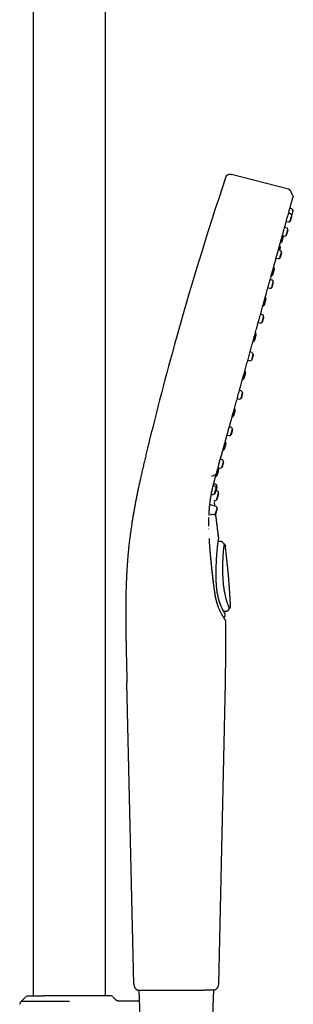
# Model space of a CAD drawing. Header units: millimetres. Extents: x 8 to 1762, y 12 to 2705.
# Tile 113 of 116: x 1222 to 1304, y 2106 to 2404. Entities that reach past the tile are written whole.
import ezdxf

# ---------------------------------------------------------------- set-up
doc = ezdxf.new("R2010")
doc.units = ezdxf.units.MM

msp = doc.modelspace()

# ---------------------------------------------------------------- linework, layer by layer
at = {"color": 7, "linetype": 'Continuous', "lineweight": 30}
for p, q in [((1225.55, 2523.98), (1225.55, 2108.86)), ((1247.45, 2108.98), (1247.45, 2523.98)), ((1302.66, 2352.37), (1285.48, 2356.81)), ((1304.02, 2350.39), (1303.36, 2351.8)), ((1303.31, 2344.93), (1302.71, 2345.14)), ((1303.71, 2346.39), (1303.11, 2346.6)), ((1303.64, 2344.4), (1304.04, 2345.85)), ((1303.71, 2344.24), (1304.13, 2345.79)), ((1304.14, 2345.78), (1304.04, 2345.85)), ((1302, 2342.62), (1302.63, 2342.5)), ((1303.19, 2342.78), (1303.64, 2344.4)), ((1303.19, 2342.78), (1303.31, 2342.79)), ((1303.73, 2344.33), (1303.64, 2344.4)), ((1302.12, 2340.66), (1301.52, 2340.88)), ((1302, 2338.51), (1302.45, 2340.13)), ((1302, 2338.51), (1302.12, 2338.52)), ((1302.12, 2338.52), (1302.55, 2340.06)), ((1302.55, 2340.06), (1302.45, 2340.13)), ((1300.59, 2336.45), (1301.1, 2338.27)), ((1300.59, 2336.45), (1300.72, 2336.46)), ((1300.72, 2336.46), (1301.2, 2338.19)), ((1300.82, 2338.35), (1301.45, 2338.23)), ((1301.2, 2338.19), (1301.1, 2338.27)), ((1300.23, 2333.85), (1299.63, 2334.06)), ((1299.9, 2333.97), (1300.15, 2334.86)), ((1300.11, 2331.7), (1300.56, 2333.32)), ((1300.26, 2334.79), (1300.15, 2334.86)), ((1300.66, 2333.25), (1300.56, 2333.32)), ((1298.93, 2331.54), (1299.56, 2331.41)), ((1300.11, 2331.7), (1300.23, 2331.71)), ((1297.84, 2326.53), (1298.34, 2328.35)), ((1298.45, 2328.27), (1298.34, 2328.35)), ((1297.76, 2324.92), (1297.16, 2325.13)), ((1297.64, 2322.76), (1298.08, 2324.38)), ((1297.75, 2322.77), (1298.18, 2324.32)), ((1297.84, 2326.53), (1297.97, 2326.54)), ((1298.18, 2324.31), (1298.08, 2324.38)), ((1296.46, 2322.61), (1297.08, 2322.48)), ((1297.64, 2322.76), (1297.75, 2322.77)), ((1295.33, 2317.49), (1295.84, 2319.31)), ((1295.46, 2317.5), (1295.94, 2319.23)), ((1295.94, 2319.23), (1295.84, 2319.31)), ((1295.33, 2317.49), (1295.46, 2317.5)), ((1293.54, 2312.12), (1294.17, 2311.99)), ((1294.85, 2314.42), (1294.24, 2314.64)), ((1294.73, 2312.27), (1295.18, 2313.89)), ((1294.73, 2312.27), (1294.85, 2312.28)), ((1295.27, 2313.82), (1295.18, 2313.89)), ((1292.35, 2306.73), (1292.85, 2308.55)), ((1292.35, 2306.73), (1292.48, 2306.74)), ((1292.96, 2308.47), (1292.85, 2308.55)), ((1291.69, 2303.04), (1291.09, 2303.25)), ((1290.39, 2300.73), (1291.01, 2300.6)), ((1291.57, 2300.88), (1292.02, 2302.5)), ((1291.57, 2300.88), (1291.69, 2300.89)), ((1292.11, 2302.43), (1292.02, 2302.5)), ((1289.15, 2295.2), (1289.66, 2297.02)), ((1289.76, 2296.94), (1289.66, 2297.02)), ((1289.15, 2295.2), (1289.28, 2295.21)), ((1288.48, 2291.46), (1287.87, 2291.68)), ((1287.17, 2289.16), (1287.8, 2289.03)), ((1288.36, 2289.31), (1288.81, 2290.93)), ((1288.36, 2289.31), (1288.48, 2289.32)), ((1288.48, 2289.32), (1288.9, 2290.86)), ((1288.9, 2290.86), (1288.81, 2290.93)), ((1286.03, 2283.93), (1286.53, 2285.75)), ((1286.63, 2285.67), (1286.53, 2285.75)), ((1286.03, 2283.93), (1286.15, 2283.94)), ((1285.42, 2280.44), (1284.82, 2280.65)), ((1285.3, 2278.29), (1285.75, 2279.91)), ((1285.42, 2278.3), (1285.85, 2279.84)), ((1285.85, 2279.84), (1285.75, 2279.91)), ((1284.12, 2278.13), (1284.74, 2278)), ((1285.3, 2278.29), (1285.42, 2278.3)), ((1283.25, 2273.91), (1283.75, 2275.73)), ((1283.25, 2273.91), (1283.38, 2273.92)), ((1283.38, 2273.92), (1283.86, 2275.66)), ((1283.86, 2275.66), (1283.75, 2275.73)), ((1282.71, 2270.65), (1282.1, 2270.86)), ((1281.07, 2266.05), (1281.57, 2267.87)), ((1281.19, 2266.06), (1281.68, 2267.79)), ((1281.41, 2268.34), (1282.03, 2268.21)), ((1281.68, 2267.79), (1281.57, 2267.87)), ((1282.59, 2268.5), (1283.03, 2270.12)), ((1282.59, 2268.5), (1282.7, 2268.51)), ((1282.7, 2268.51), (1283.13, 2270.05)), ((1283.13, 2270.05), (1283.03, 2270.12)), ((1279.51, 2265.8), (1280.69, 2266.26)), ((1281.07, 2266.05), (1281.2, 2266.06)), ((1280.5, 2262.71), (1279.94, 2262.91)), ((1280.75, 2263.25), (1280.09, 2263.5)), ((1280.38, 2260.56), (1280.83, 2262.18)), ((1280.67, 2260.8), (1281.15, 2262.54)), ((1280.93, 2262.11), (1280.83, 2262.18)), ((1281.23, 2261.26), (1280.84, 2261.41)), ((1280.91, 2262.12), (1281.05, 2262.61)), ((1281.15, 2262.54), (1281.05, 2262.61)), ((1279.39, 2260.36), (1279.83, 2260.27)), ((1279.67, 2260.03), (1279.66, 2260.13)), ((1280.28, 2258.44), (1280.44, 2258.41)), ((1280.38, 2260.56), (1280.5, 2260.57)), ((1280.56, 2260.8), (1280.67, 2260.8)), ((1281.03, 2258.8), (1281.53, 2260.62)), ((1281.03, 2258.8), (1281.16, 2258.81)), ((1281.16, 2258.81), (1281.64, 2260.55)), ((1281.64, 2260.55), (1281.53, 2260.62)), ((1278.86, 2256.62), (1278.86, 2256.64)), ((1278.96, 2257.8), (1278.96, 2257.71)), ((1280.79, 2256.62), (1279.27, 2257.15)), ((1280.33, 2257.91), (1280.33, 2257.92)), ((1280.45, 2256.74), (1280.34, 2257.88)), ((1280.67, 2254.47), (1281.12, 2256.09)), ((1281.21, 2256.02), (1281.12, 2256.09)), ((1279.24, 2254.36), (1280.11, 2254.18)), ((1280.67, 2254.47), (1280.79, 2254.48)), ((1278.66, 2249.74), (1278.66, 2249.83)), ((1278.78, 2246.79), (1278.77, 2247)), ((1281.62, 2247.03), (1281.61, 2247.08)), ((1281.61, 2247.08), (1281.61, 2247.08)), ((1282.17, 2246.04), (1281.46, 2246.05)), ((1282.16, 2246.03), (1281.46, 2246.03)), ((1282.16, 2246.01), (1282.17, 2246.02)), ((1282.74, 2245.8), (1283.31, 2245.21)), ((1282.74, 2245.79), (1282.74, 2245.8)), ((1283.64, 2244.52), (1283.64, 2244.5)), ((1284.55, 2225.36), (1284.91, 2225.81)), ((1284.91, 2225.81), (1284.9, 2225.82)), ((1283.05, 2225.06), (1283.92, 2225.07)), ((1283.07, 2223.16), (1283.12, 2223.16)), ((1283.57, 2223.69), (1283.56, 2224.08)), ((1283.57, 2223.69), (1283.57, 2223.68)), ((1283.57, 2223.69), (1283.57, 2223.68)), ((1283.92, 2225.07), (1283.92, 2225.08)), ((1284.55, 2225.36), (1284.53, 2225.4)), ((1284.53, 2225.39), (1284.54, 2225.38)), ((1283.6, 2222.29), (1283.61, 2222.27)), ((1255.95, 2112.42), (1253.87, 2203.36)), ((1283.51, 2203.36), (1281.5, 2112.43)), ((1257.22, 2110.62), (1257.23, 2110.62)), ((1257.46, 2110.62), (1257.8, 2102.73)), ((1279.83, 2103.02), (1280.16, 2110.7)), ((1280.47, 2110.72), (1280.48, 2110.73)), ((1223.41, 2108.68), (1221.91, 2107.18)), ((1228.89, 2108.97), (1228.86, 2108.97)), ((1228.94, 2108.98), (1228.89, 2108.97)), ((1236.5, 2107.18), (1236.51, 2107.22)), ((1250.62, 2107.66), (1249.59, 2108.68))]:
    msp.add_line(p, q, dxfattribs=at)
at = {"color": 7, "linetype": 'Continuous', "lineweight": 30, "flags": 128}
for points in [[(1284.55, 2225.38), (1284.72, 2225.6), (1284.9, 2225.83)], [(1257.15, 2110.64), (1257.2, 2110.62), (1257.21, 2110.62)]]:
    msp.add_lwpolyline(points, dxfattribs=at)
at = {"color": 7, "linetype": 'Continuous', "lineweight": 30}
for centre, radius, start, end in [((2230.84, 2038.19), 999, 161.46032, 164.5), ((1303.14, 2344.46), 0.5, 353.1427, 70.5), ((1303.54, 2345.91), 0.5, 353.1427, 70.5), ((1302.73, 2342.99), 0.5, 258.5, 335.8573), ((1301.55, 2338.72), 0.5, 258.5, 335.8573), ((1301.96, 2340.19), 0.5, 353.1427, 70.5), ((1300.09, 2336.55), 0.5, 281.1692, 338.5632), ((1291.25, 2340.02), 10, 338.5632, 339.0849), ((1291.25, 2340.02), 10, 349.9151, 350.0873), ((1299.67, 2335.03), 0.5, 350.4368, 47.7834), ((1290.3, 2336.61), 10, 349.9151, 350.4368), ((1300.07, 2333.38), 0.5, 353.1427, 70.5), ((1299.66, 2331.9), 0.5, 258.5, 335.8573), ((1297.87, 2328.52), 0.5, 350.4368, 48.5244), ((1288.5, 2330.1), 10, 349.9151, 350.4368), ((1297.34, 2326.63), 0.5, 280.4558, 338.5632), ((1297.59, 2324.44), 0.5, 353.1427, 70.5), ((1288.5, 2330.1), 10, 338.5632, 339.0849), ((1297.18, 2322.97), 0.5, 258.5, 335.8573), ((1295.36, 2319.48), 0.5, 350.4368, 48.4109), ((1285.99, 2321.06), 10, 349.9151, 350.4368), ((1294.83, 2317.59), 0.5, 280.5261, 338.5632), ((1285.99, 2321.06), 10, 338.5632, 339.0849), ((1294.27, 2312.48), 0.5, 258.5, 335.8573), ((1294.68, 2313.95), 0.5, 353.1427, 70.5), ((1292.38, 2308.72), 0.5, 350.4368, 48.3549), ((1291.85, 2306.83), 0.5, 280.4807, 338.5632), ((1283.01, 2310.3), 10, 338.5632, 339.0849), ((1283.01, 2310.3), 10, 349.9151, 350.4368), ((2230.84, 2038.19), 999, 164.5, 166.45343), ((1291.52, 2302.56), 0.5, 353.1427, 70.5), ((1291.11, 2301.09), 0.5, 258.5, 335.8573), ((1289.18, 2297.19), 0.5, 350.4368, 48.507), ((1279.81, 2298.77), 10, 349.9151, 350.4368), ((1288.65, 2295.3), 0.5, 280.4508, 338.5632), ((1279.81, 2298.77), 10, 338.5632, 339.0849), ((1288.31, 2290.99), 0.5, 353.1427, 70.5), ((1287.9, 2289.52), 0.5, 258.5, 335.8573), ((1286.05, 2285.92), 0.5, 350.4368, 47.7831), ((1276.68, 2287.5), 10, 349.9151, 350.4368), ((1285.53, 2284.02), 0.5, 281.1698, 338.5632), ((1276.68, 2287.5), 10, 338.5632, 339.0849), ((1285.25, 2279.97), 0.5, 353.1427, 70.5), ((1283.28, 2275.91), 0.5, 350.4368, 47.7834), ((1284.84, 2278.49), 0.5, 258.5, 335.8573), ((1282.75, 2274.01), 0.5, 281.1672, 338.5632), ((1273.91, 2277.48), 10, 338.5632, 339.0849), ((1273.91, 2277.48), 10, 349.9151, 350.4368), ((1282.54, 2270.18), 0.5, 353.1427, 70.5), ((1281.09, 2268.04), 0.5, 350.4368, 33.32), ((1271.73, 2269.62), 10, 349.9151, 350.4368), ((1282.13, 2268.7), 0.5, 258.5, 335.8573), ((1280.57, 2266.15), 0.5, 281.1531, 338.5632), ((1271.73, 2269.62), 10, 338.5632, 339.0849), ((1280.34, 2262.24), 0.5, 353.1427, 70.5), ((1280.57, 2262.78), 0.5, 350.4368, 69.5), ((1271.2, 2264.36), 10, 349.9151, 350.4368), ((1281.06, 2260.79), 0.5, 350.4368, 69.5), ((1279.93, 2260.76), 0.5, 258.5, 335.8573), ((1280.05, 2260.89), 0.5, 307.4207, 318.9235), ((1280.53, 2258.9), 0.5, 259.5, 338.5632), ((1271.69, 2262.37), 10, 338.5632, 339.0849), ((1271.69, 2262.37), 10, 349.9151, 350.4368), ((1280.62, 2256.15), 0.5, 353.1427, 70.5), ((1280.21, 2254.67), 0.5, 258.5, 335.8573), ((1257.95, 2112.47), 2, 181.3108, 246.4303), ((1224.12, 2107.98), 1, 123.0112, 135), ((1248.89, 2107.98), 1, 45, 90)]:
    msp.add_arc(centre, radius, start, end, dxfattribs=at)
for points, knots in [([(1283.68, 2355.84), (1283.71, 2355.92), (1283.77, 2356.1), (1283.91, 2356.35), (1284.1, 2356.57), (1284.35, 2356.75), (1284.63, 2356.86), (1284.92, 2356.9), (1285.21, 2356.88), (1285.39, 2356.83), (1285.48, 2356.81)], [0, 0, 0, 0, 0.119553, 0.24175, 0.369229, 0.500015, 0.630802, 0.758261, 0.880449, 1, 1, 1, 1]), ([(1303.36, 2351.79), (1303.35, 2351.82), (1303.31, 2351.88), (1303.25, 2351.97), (1303.17, 2352.07), (1303.07, 2352.16), (1302.97, 2352.24), (1302.86, 2352.3), (1302.76, 2352.34), (1302.69, 2352.36), (1302.66, 2352.37)], [0, 0, 0, 0, 0.103795, 0.221878, 0.353417, 0.498261, 0.647317, 0.783957, 0.899484, 1, 1, 1, 1]), ([(1304.02, 2350.39), (1304.03, 2350.36), (1304.07, 2350.29), (1304.07, 2350.17), (1304.07, 2350.06), (1304.05, 2350.01), (1304.05, 2350)], [0, 0, 0, 0, 0.248836, 0.581671, 0.914365, 1, 1, 1, 1]), ([(1302.37, 2343.93), (1302.4, 2344.04), (1302.5, 2344.4), (1302.66, 2344.96), (1302.84, 2345.62), (1303.01, 2346.23), (1303.17, 2346.8), (1303.3, 2347.3), (1303.43, 2347.73), (1303.53, 2348.11), (1303.63, 2348.46), (1303.71, 2348.76), (1303.79, 2349.03), (1303.85, 2349.26), (1303.9, 2349.45), (1303.95, 2349.61), (1303.98, 2349.74), (1304.01, 2349.84), (1304.02, 2349.89), (1304.03, 2349.92)], [0, 0, 0, 0, 0.030605, 0.102217, 0.172409, 0.24261, 0.313002, 0.38377, 0.444244, 0.505049, 0.565801, 0.626084, 0.685483, 0.743582, 0.796856, 0.848803, 0.899755, 0.950043, 1, 1, 1, 1]), ([(1301.28, 2340), (1301.29, 2340.02), (1301.38, 2340.36), (1301.55, 2340.98), (1301.73, 2341.62), (1301.82, 2341.93), (1301.83, 2341.97)], [0, 0, 0, 0, 0.0334753, 0.4808071, 0.936548, 1, 1, 1, 1]), ([(1301.81, 2341.93), (1301.82, 2341.95), (1302.01, 2342.65), (1302.19, 2343.3), (1302.34, 2343.86), (1302.35, 2343.88)], [0, 0, 0, 0, 0.028292, 0.957392, 1, 1, 1, 1]), ([(1300.66, 2337.76), (1300.69, 2337.89), (1300.82, 2338.35), (1301.03, 2339.1), (1301.2, 2339.71), (1301.28, 2340)], [0, 0, 0, 0, 0.162511, 0.597486, 1, 1, 1, 1]), ([(1297.66, 2326.93), (1297.72, 2327.17), (1297.91, 2327.84), (1298.21, 2328.93), (1298.56, 2330.18), (1298.9, 2331.41), (1299.23, 2332.61), (1299.56, 2333.79), (1299.88, 2334.94), (1300.19, 2336.05), (1300.45, 2336.99), (1300.6, 2337.55), (1300.66, 2337.76)], [0, 0, 0, 0, 0.059168, 0.167095, 0.275028, 0.382966, 0.492872, 0.602777, 0.712674, 0.822558, 0.932422, 1, 1, 1, 1]), ([(1300.02, 2333.93), (1300.03, 2333.98), (1300.06, 2334.09), (1300.11, 2334.25), (1300.15, 2334.4), (1300.18, 2334.54), (1300.22, 2334.65), (1300.24, 2334.73), (1300.25, 2334.78), (1300.25, 2334.78), (1300.25, 2334.79)], [0, 0, 0, 0, 0.120901, 0.246487, 0.372072, 0.497658, 0.623243, 0.748829, 0.874414, 1, 1, 1, 1]), ([(1296.81, 2323.88), (1296.91, 2324.25), (1297.14, 2325.08), (1297.42, 2326.09), (1297.6, 2326.73), (1297.66, 2326.93)], [0, 0, 0, 0, 0.355255, 0.801845, 1, 1, 1, 1]), ([(1295.91, 2320.63), (1295.92, 2320.68), (1296.07, 2321.21), (1296.34, 2322.2), (1296.63, 2323.24), (1296.79, 2323.79), (1296.81, 2323.88)], [0, 0, 0, 0, 0.042545, 0.476869, 0.911181, 1, 1, 1, 1]), ([(1295.05, 2317.55), (1295.09, 2317.66), (1295.25, 2318.26), (1295.54, 2319.29), (1295.79, 2320.19), (1295.91, 2320.63)], [0, 0, 0, 0, 0.105232, 0.571641, 1, 1, 1, 1]), ([(1292.07, 2306.79), (1292.08, 2306.84), (1292.42, 2308.08), (1293.09, 2310.47), (1294.04, 2313.92), (1294.7, 2316.28), (1295.02, 2317.45), (1295.04, 2317.53)], [0, 0, 0, 0, 0.014373, 0.335349, 0.656033, 0.978111, 1, 1, 1, 1]), ([(1289.11, 2296.12), (1289.13, 2296.17), (1289.29, 2296.75), (1289.6, 2297.87), (1290.03, 2299.45), (1290.47, 2301.02), (1290.9, 2302.58), (1291.33, 2304.13), (1291.72, 2305.54), (1291.97, 2306.43), (1292.07, 2306.8)], [0, 0, 0, 0, 0.015097, 0.163485, 0.311896, 0.45768, 0.603477, 0.749278, 0.895075, 1, 1, 1, 1]), ([(1288.18, 2292.75), (1288.21, 2292.87), (1288.39, 2293.52), (1288.7, 2294.64), (1288.98, 2295.64), (1289.11, 2296.12)], [0, 0, 0, 0, 0.108022, 0.577962, 1, 1, 1, 1]), ([(1287.09, 2288.86), (1287.11, 2288.91), (1287.44, 2290.12), (1287.81, 2291.43), (1288.16, 2292.69), (1288.17, 2292.76)], [0, 0, 0, 0, 0.041472, 0.947365, 1, 1, 1, 1]), ([(1282.52, 2272.35), (1282.53, 2272.38), (1282.63, 2272.75), (1282.84, 2273.49), (1283.14, 2274.58), (1283.45, 2275.7), (1283.76, 2276.83), (1284.09, 2278), (1284.42, 2279.2), (1284.76, 2280.42), (1285.1, 2281.66), (1285.45, 2282.9), (1285.79, 2284.16), (1286.17, 2285.5), (1286.57, 2286.94), (1286.88, 2288.08), (1287.06, 2288.72), (1287.09, 2288.84)], [0, 0, 0, 0, 0.004173, 0.074054, 0.144802, 0.215986, 0.287175, 0.357981, 0.432599, 0.506859, 0.580899, 0.654858, 0.728872, 0.803023, 0.890557, 0.978187, 1, 1, 1, 1]), ([(1259.64, 2272.19), (1259.52, 2271.69), (1259.28, 2270.71), (1258.94, 2269.24), (1258.6, 2267.8), (1258.28, 2266.39), (1257.97, 2265.02), (1257.67, 2263.69), (1257.39, 2262.4), (1257.13, 2261.14), (1256.87, 2259.9), (1256.63, 2258.69), (1256.4, 2257.51), (1256.19, 2256.35), (1255.99, 2255.23), (1255.8, 2254.14), (1255.62, 2253.08), (1255.45, 2252.05), (1255.3, 2251.05), (1255.15, 2250.08), (1255.02, 2249.13), (1254.89, 2248.19), (1254.77, 2247.25), (1254.66, 2246.33), (1254.53, 2245.29), (1254.41, 2244.16), (1254.29, 2242.92), (1254.17, 2241.69), (1254.07, 2240.39), (1253.96, 2239.02), (1253.87, 2237.57), (1253.8, 2236.34), (1253.75, 2235.3), (1253.71, 2234.45), (1253.68, 2233.56), (1253.64, 2232.67), (1253.62, 2231.77), (1253.59, 2230.86), (1253.57, 2229.91), (1253.56, 2228.93), (1253.54, 2227.9), (1253.53, 2226.84), (1253.53, 2225.73), (1253.52, 2224.63), (1253.52, 2223.52), (1253.53, 2222.43), (1253.54, 2221.29), (1253.55, 2220.13), (1253.56, 2218.93), (1253.58, 2217.71), (1253.6, 2216.45), (1253.62, 2215.16), (1253.65, 2213.75), (1253.68, 2212.21), (1253.72, 2210.54), (1253.76, 2208.81), (1253.8, 2207.03), (1253.84, 2205.21), (1253.87, 2203.98), (1253.88, 2203.36)], [0, 0, 0, 0, 0.022318, 0.044136, 0.065437, 0.086211, 0.106454, 0.125823, 0.144692, 0.163074, 0.180984, 0.198792, 0.216147, 0.233069, 0.249579, 0.265694, 0.281432, 0.296808, 0.311835, 0.326526, 0.340957, 0.355176, 0.369193, 0.383015, 0.396655, 0.415127, 0.433299, 0.451195, 0.468843, 0.489888, 0.510642, 0.53114, 0.543111, 0.555161, 0.567822, 0.581143, 0.593602, 0.6066, 0.620143, 0.634239, 0.648896, 0.664124, 0.67993, 0.696327, 0.711527, 0.727217, 0.743405, 0.760097, 0.777302, 0.794705, 0.812615, 0.831036, 0.849972, 0.873189, 0.897137, 0.92181, 0.947195, 0.973269, 1, 1, 1, 1]), ([(1281.68, 2269.35), (1281.68, 2269.35), (1281.94, 2270.29), (1282.23, 2271.31), (1282.52, 2272.36), (1282.52, 2272.38)], [0, 0, 0, 0, 0.000136, 0.981816, 1, 1, 1, 1]), ([(1282.11, 2270.86), (1282.15, 2271.01), (1282.28, 2271.5), (1282.42, 2272), (1282.52, 2272.34)], [0, 0, 0, 0, 0.315451, 1, 1, 1, 1]), ([(1280.89, 2266.46), (1280.97, 2266.76), (1281.14, 2267.37), (1281.4, 2268.3), (1281.58, 2268.94), (1281.66, 2269.27)], [0, 0, 0, 0, 0.330105, 0.662936, 1, 1, 1, 1]), ([(1278.99, 2257.8), (1279, 2257.88), (1279.03, 2258.13), (1279.08, 2258.54), (1279.14, 2258.93), (1279.19, 2259.23), (1279.23, 2259.45), (1279.26, 2259.65), (1279.29, 2259.84), (1279.33, 2260.03), (1279.36, 2260.19), (1279.38, 2260.33), (1279.4, 2260.44), (1279.42, 2260.51), (1279.43, 2260.55), (1279.43, 2260.58), (1279.44, 2260.62), (1279.45, 2260.69), (1279.47, 2260.78), (1279.49, 2260.89), (1279.52, 2261.04), (1279.56, 2261.23), (1279.61, 2261.45), (1279.66, 2261.69), (1279.72, 2261.96), (1279.79, 2262.25), (1279.86, 2262.57), (1279.94, 2262.91), (1280.03, 2263.27), (1280.13, 2263.66), (1280.24, 2264.08), (1280.35, 2264.51), (1280.47, 2264.96), (1280.6, 2265.43), (1280.74, 2265.93), (1280.84, 2266.28), (1280.89, 2266.46)], [0, 0, 0, 0, 0.029429, 0.087906, 0.142666, 0.168652, 0.193706, 0.217828, 0.240546, 0.260553, 0.28164, 0.29837, 0.310744, 0.318761, 0.321686, 0.324546, 0.329816, 0.337508, 0.347622, 0.360158, 0.378398, 0.400126, 0.425341, 0.454044, 0.486236, 0.519428, 0.555659, 0.59493, 0.637239, 0.682586, 0.730971, 0.779373, 0.830476, 0.88428, 0.940787, 1, 1, 1, 1]), ([(1280.69, 2266.26), (1280.71, 2266.27), (1280.77, 2266.29), (1280.83, 2266.36), (1280.88, 2266.41), (1280.88, 2266.45), (1280.88, 2266.46)], [0, 0, 0, 0, 0.249262, 0.582759, 0.916267, 1, 1, 1, 1]), ([(1278.68, 2253.9), (1278.68, 2253.92), (1278.68, 2254.08), (1278.7, 2254.36), (1278.72, 2254.75), (1278.74, 2255.1), (1278.76, 2255.41), (1278.78, 2255.7), (1278.8, 2255.94), (1278.81, 2256.16), (1278.83, 2256.34), (1278.84, 2256.48), (1278.85, 2256.58), (1278.86, 2256.62), (1278.86, 2256.63)], [0, 0, 0, 0, 0.01821, 0.169194, 0.308159, 0.435136, 0.550147, 0.653211, 0.744343, 0.823555, 0.890859, 0.946263, 0.98978, 1, 1, 1, 1]), ([(1278.85, 2256.36), (1278.86, 2256.55), (1278.89, 2257.04), (1278.96, 2257.53), (1279.01, 2257.83)], [0, 0, 0, 0, 0.370204, 1, 1, 1, 1]), ([(1280.45, 2256.74), (1280.44, 2256.79), (1280.42, 2257.05), (1280.37, 2257.48), (1280.34, 2257.86), (1280.32, 2258.03)], [0, 0, 0, 0, 0.113121, 0.609896, 1, 1, 1, 1]), ([(1278.64, 2250.69), (1278.64, 2250.72), (1278.64, 2250.82), (1278.64, 2250.97), (1278.64, 2251.15), (1278.64, 2251.28), (1278.64, 2251.4), (1278.64, 2251.54), (1278.64, 2251.7), (1278.64, 2251.91), (1278.64, 2252.16), (1278.64, 2252.44), (1278.65, 2252.76), (1278.65, 2253.05), (1278.66, 2253.22), (1278.66, 2253.28)], [0, 0, 0, 0, 0.027725, 0.116629, 0.176951, 0.228888, 0.27244, 0.314538, 0.381686, 0.463035, 0.558585, 0.668337, 0.792292, 0.930453, 1, 1, 1, 1]), ([(1279.29, 2253.97), (1279.29, 2254), (1279.28, 2254.06), (1279.26, 2254.15), (1279.26, 2254.21), (1279.26, 2254.23)], [0, 0, 0, 0, 0.420428, 0.878743, 1, 1, 1, 1]), ([(1281.61, 2247.08), (1281.6, 2247.13), (1281.58, 2247.33), (1281.54, 2247.67), (1281.48, 2248.11), (1281.43, 2248.52), (1281.38, 2248.9), (1281.33, 2249.26), (1281.29, 2249.62), (1281.24, 2249.98), (1281.18, 2250.49), (1281.1, 2251.15), (1280.99, 2251.97), (1280.89, 2252.83), (1280.79, 2253.67), (1280.72, 2254.22), (1280.69, 2254.47)], [0, 0, 0, 0, 0.017364, 0.08068, 0.140643, 0.195991, 0.246795, 0.294187, 0.342527, 0.392257, 0.443356, 0.549333, 0.660496, 0.776663, 0.897657, 1, 1, 1, 1]), ([(1281.61, 2247.1), (1281.53, 2247.73), (1281.37, 2248.99), (1281.14, 2250.85), (1280.91, 2252.66), (1280.76, 2253.86), (1280.7, 2254.46), (1280.7, 2254.47)], [0, 0, 0, 0, 0.258598, 0.51081, 0.756913, 0.997212, 1, 1, 1, 1]), ([(1280.08, 2233.31), (1280.05, 2233.56), (1279.98, 2234.06), (1279.9, 2234.77), (1279.82, 2235.44), (1279.75, 2236.06), (1279.68, 2236.64), (1279.63, 2237.17), (1279.58, 2237.62), (1279.54, 2238), (1279.5, 2238.32), (1279.47, 2238.62), (1279.44, 2238.88), (1279.42, 2239.12), (1279.4, 2239.36), (1279.37, 2239.63), (1279.34, 2239.95), (1279.3, 2240.34), (1279.26, 2240.77), (1279.21, 2241.24), (1279.16, 2241.75), (1279.12, 2242.3), (1279.07, 2242.87), (1279.02, 2243.46), (1278.97, 2244.07), (1278.92, 2244.7), (1278.87, 2245.37), (1278.83, 2246.08), (1278.8, 2246.55), (1278.78, 2246.79)], [0, 0, 0, 0, 0.054102, 0.105026, 0.152763, 0.19731, 0.238671, 0.276851, 0.311856, 0.337137, 0.360464, 0.381841, 0.401268, 0.418747, 0.434942, 0.452754, 0.478257, 0.506935, 0.538787, 0.573811, 0.612008, 0.65338, 0.697929, 0.741561, 0.78787, 0.836861, 0.88854, 0.942917, 1, 1, 1, 1]), ([(1280.06, 2233.26), (1280, 2233.79), (1279.87, 2234.84), (1279.69, 2236.4), (1279.52, 2237.95), (1279.36, 2239.48), (1279.22, 2240.98), (1279.09, 2242.45), (1278.97, 2243.9), (1278.87, 2245.34), (1278.81, 2246.28), (1278.78, 2246.75)], [0, 0, 0, 0, 0.112178, 0.224231, 0.336192, 0.448096, 0.559977, 0.669874, 0.779819, 0.889848, 1, 1, 1, 1]), ([(1280.85, 2234.29), (1280.84, 2234.45), (1280.83, 2234.8), (1280.82, 2235.33), (1280.82, 2235.89), (1280.82, 2236.42), (1280.82, 2236.93), (1280.83, 2237.41), (1280.84, 2237.87), (1280.85, 2238.35), (1280.87, 2238.84), (1280.89, 2239.34), (1280.91, 2239.8), (1280.93, 2240.21), (1280.95, 2240.58), (1280.97, 2240.91), (1280.98, 2241.2), (1281, 2241.44), (1281.01, 2241.67), (1281.03, 2241.87), (1281.04, 2242.08), (1281.06, 2242.29), (1281.08, 2242.57), (1281.11, 2242.92), (1281.14, 2243.33), (1281.18, 2243.73), (1281.21, 2244.1), (1281.25, 2244.45), (1281.29, 2244.79), (1281.33, 2245.11), (1281.37, 2245.41), (1281.41, 2245.7), (1281.45, 2245.96), (1281.48, 2246.19), (1281.51, 2246.37), (1281.53, 2246.51), (1281.55, 2246.63), (1281.57, 2246.71), (1281.57, 2246.77), (1281.58, 2246.8), (1281.58, 2246.82), (1281.58, 2246.83), (1281.58, 2246.83), (1281.58, 2246.83)], [0, 0, 0, 0, 0.02622, 0.057792, 0.088093, 0.117161, 0.145029, 0.171725, 0.19727, 0.221682, 0.252489, 0.281271, 0.307956, 0.332547, 0.355049, 0.375462, 0.393092, 0.408797, 0.422578, 0.435801, 0.449538, 0.46379, 0.47856, 0.506996, 0.537186, 0.569036, 0.597485, 0.62706, 0.657455, 0.688646, 0.720635, 0.753427, 0.787027, 0.821441, 0.849566, 0.87739, 0.903637, 0.928289, 0.951347, 0.964948, 0.977926, 0.990281, 1, 1, 1, 1]), ([(1281.57, 2246.83), (1281.58, 2246.85), (1281.6, 2246.91), (1281.62, 2246.97), (1281.61, 2247.02), (1281.61, 2247.03)], [0, 0, 0, 0, 0.358092, 0.870405, 1, 1, 1, 1]), ([(1281.62, 2247.03), (1281.62, 2247.04), (1281.62, 2247.06), (1281.61, 2247.08), (1281.61, 2247.08)], [0, 0, 0, 0, 0.5380863, 1, 1, 1, 1]), ([(1282.42, 2246), (1282.38, 2246.01), (1282.3, 2246.03), (1282.21, 2246.03), (1282.17, 2246.03)], [0, 0, 0, 0, 0.484873, 1, 1, 1, 1]), ([(1282.74, 2245.8), (1282.7, 2245.84), (1282.62, 2245.91), (1282.51, 2245.97), (1282.44, 2245.99), (1282.42, 2246)], [0, 0, 0, 0, 0.409052, 0.826362, 1, 1, 1, 1]), ([(1282.74, 2245.79), (1282.72, 2245.81), (1282.7, 2245.84), (1282.67, 2245.86), (1282.66, 2245.87)], [0, 0, 0, 0, 0.780616, 1, 1, 1, 1]), ([(1284.9, 2225.83), (1284.9, 2225.84), (1284.89, 2225.85), (1284.87, 2225.91), (1284.83, 2225.99), (1284.79, 2226.09), (1284.74, 2226.19), (1284.7, 2226.29), (1284.65, 2226.41), (1284.6, 2226.54), (1284.55, 2226.68), (1284.47, 2226.86), (1284.38, 2227.11), (1284.26, 2227.43), (1284.17, 2227.72), (1284.09, 2227.95), (1284.05, 2228.1), (1284, 2228.27), (1283.95, 2228.44), (1283.9, 2228.6), (1283.84, 2228.83), (1283.75, 2229.14), (1283.66, 2229.55), (1283.56, 2229.98), (1283.46, 2230.44), (1283.37, 2230.93), (1283.28, 2231.45), (1283.2, 2232.01), (1283.13, 2232.59), (1283.06, 2233.21), (1283.01, 2233.78), (1282.97, 2234.29), (1282.94, 2234.72), (1282.93, 2235.02), (1282.92, 2235.18), (1282.91, 2235.23), (1282.91, 2235.27), (1282.91, 2235.32), (1282.91, 2235.37), (1282.91, 2235.42), (1282.9, 2235.51), (1282.9, 2235.66), (1282.89, 2235.89), (1282.88, 2236.16), (1282.87, 2236.46), (1282.86, 2236.8), (1282.86, 2237.17), (1282.85, 2237.57), (1282.85, 2238), (1282.86, 2238.43), (1282.86, 2238.85), (1282.87, 2239.26), (1282.88, 2239.68), (1282.89, 2240.11), (1282.91, 2240.55), (1282.93, 2240.99), (1282.95, 2241.44), (1282.98, 2241.87), (1283.01, 2242.3), (1283.04, 2242.71), (1283.07, 2243.09), (1283.1, 2243.43), (1283.13, 2243.73), (1283.16, 2243.99), (1283.18, 2244.23), (1283.21, 2244.45), (1283.23, 2244.64), (1283.26, 2244.79), (1283.27, 2244.92), (1283.29, 2245.03), (1283.3, 2245.11), (1283.31, 2245.16), (1283.31, 2245.19), (1283.31, 2245.21), (1283.31, 2245.21), (1283.31, 2245.21)], [0, 0, 0, 0, 0.012283, 0.027833, 0.044009, 0.060816, 0.072165, 0.083786, 0.095678, 0.108283, 0.119335, 0.129807, 0.150749, 0.171693, 0.192639, 0.200869, 0.209098, 0.21753, 0.22618, 0.234516, 0.242004, 0.259319, 0.27711, 0.295362, 0.31407, 0.333235, 0.352871, 0.372991, 0.394126, 0.415746, 0.437856, 0.452717, 0.46779, 0.481231, 0.48275, 0.484271, 0.485794, 0.487319, 0.489053, 0.490826, 0.491908, 0.498313, 0.505999, 0.514944, 0.525133, 0.536563, 0.548999, 0.562647, 0.577528, 0.593651, 0.607425, 0.621971, 0.637289, 0.653395, 0.670455, 0.688076, 0.706359, 0.72512, 0.744188, 0.764467, 0.783939, 0.802647, 0.820618, 0.837868, 0.854398, 0.872938, 0.890423, 0.906791, 0.922024, 0.93875, 0.953978, 0.967724, 0.97999, 0.990759, 1, 1, 1, 1]), ([(1283.32, 2245.21), (1283.36, 2245.16), (1283.46, 2245.04), (1283.55, 2244.86), (1283.62, 2244.69), (1283.64, 2244.58), (1283.64, 2244.52)], [0, 0, 0, 0, 0.278372, 0.560427, 0.781649, 1, 1, 1, 1]), ([(1285.17, 2226.61), (1285.13, 2227.31), (1285.07, 2228.73), (1284.94, 2230.85), (1284.79, 2232.97), (1284.63, 2235.05), (1284.45, 2237.07), (1284.26, 2239.03), (1284.06, 2240.93), (1283.85, 2242.76), (1283.71, 2243.95), (1283.64, 2244.52)], [0, 0, 0, 0, 0.116479, 0.23716, 0.355403, 0.471194, 0.584515, 0.693387, 0.799834, 0.903832, 1, 1, 1, 1]), ([(1280.45, 2230.62), (1280.44, 2230.67), (1280.42, 2230.77), (1280.4, 2230.92), (1280.38, 2231.07), (1280.35, 2231.24), (1280.33, 2231.43), (1280.29, 2231.66), (1280.26, 2231.92), (1280.22, 2232.22), (1280.17, 2232.55), (1280.13, 2232.92), (1280.09, 2233.17), (1280.08, 2233.31)], [0, 0, 0, 0, 0.0585566, 0.1147938, 0.1687078, 0.2267396, 0.2994513, 0.3870072, 0.483166, 0.592539, 0.7151321, 0.8509505, 1, 1, 1, 1]), ([(1283.56, 2224.08), (1283.55, 2224.1), (1283.55, 2224.13), (1283.54, 2224.17), (1283.53, 2224.21), (1283.51, 2224.26), (1283.49, 2224.31), (1283.47, 2224.35), (1283.45, 2224.39), (1283.43, 2224.42), (1283.4, 2224.46), (1283.36, 2224.52), (1283.31, 2224.61), (1283.23, 2224.74), (1283.16, 2224.87), (1283.08, 2225), (1283, 2225.14), (1282.91, 2225.31), (1282.81, 2225.51), (1282.69, 2225.75), (1282.58, 2226), (1282.45, 2226.27), (1282.35, 2226.51), (1282.27, 2226.7), (1282.21, 2226.84), (1282.15, 2226.99), (1282.09, 2227.14), (1282.03, 2227.3), (1281.98, 2227.47), (1281.92, 2227.63), (1281.87, 2227.78), (1281.83, 2227.92), (1281.79, 2228.03), (1281.76, 2228.11), (1281.75, 2228.17), (1281.73, 2228.22), (1281.71, 2228.29), (1281.68, 2228.38), (1281.65, 2228.51), (1281.6, 2228.67), (1281.55, 2228.87), (1281.49, 2229.1), (1281.43, 2229.37), (1281.36, 2229.67), (1281.29, 2230.02), (1281.22, 2230.41), (1281.15, 2230.85), (1281.08, 2231.34), (1281.02, 2231.84), (1280.97, 2232.34), (1280.93, 2232.84), (1280.89, 2233.36), (1280.86, 2233.85), (1280.85, 2234.16), (1280.85, 2234.29)], [0, 0, 0, 0, 0.003678, 0.007779, 0.012395, 0.017596, 0.028297, 0.04118, 0.056394, 0.072717, 0.08862, 0.104101, 0.138906, 0.171337, 0.198307, 0.224129, 0.249111, 0.273296, 0.306481, 0.338072, 0.368692, 0.40032, 0.433083, 0.447317, 0.461746, 0.476365, 0.49117, 0.506168, 0.521377, 0.536243, 0.54921, 0.561883, 0.57181, 0.578992, 0.582708, 0.58578, 0.591294, 0.59915, 0.60948, 0.622284, 0.637559, 0.655298, 0.675496, 0.698141, 0.723217, 0.750703, 0.780658, 0.813189, 0.848275, 0.878159, 0.909624, 0.942637, 0.977157, 1, 1, 1, 1]), ([(1281.13, 2227.3), (1281.06, 2227.55), (1280.92, 2228.07), (1280.74, 2228.87), (1280.57, 2229.7), (1280.48, 2230.27), (1280.43, 2230.56)], [0, 0, 0, 0, 0.248683, 0.497861, 0.748079, 1, 1, 1, 1]), ([(1281.14, 2227.38), (1281.12, 2227.46), (1281.08, 2227.62), (1281.01, 2227.88), (1280.93, 2228.17), (1280.85, 2228.49), (1280.77, 2228.85), (1280.69, 2229.24), (1280.61, 2229.66), (1280.53, 2230.13), (1280.48, 2230.45), (1280.45, 2230.62)], [0, 0, 0, 0, 0.075338, 0.159655, 0.25306, 0.3557, 0.467674, 0.586782, 0.715139, 0.852849, 1, 1, 1, 1]), ([(1281.41, 2226.49), (1281.4, 2226.53), (1281.37, 2226.61), (1281.32, 2226.76), (1281.26, 2226.93), (1281.2, 2227.14), (1281.16, 2227.3), (1281.14, 2227.38)], [0, 0, 0, 0, 0.13906, 0.308147, 0.507535, 0.737776, 1, 1, 1, 1]), ([(1282.91, 2223.42), (1282.88, 2223.47), (1282.82, 2223.57), (1282.71, 2223.74), (1282.6, 2223.94), (1282.47, 2224.18), (1282.33, 2224.43), (1282.19, 2224.7), (1282.05, 2224.99), (1281.9, 2225.31), (1281.74, 2225.66), (1281.57, 2226.06), (1281.47, 2226.34), (1281.41, 2226.49)], [0, 0, 0, 0, 0.067114, 0.141468, 0.223043, 0.311849, 0.407924, 0.493588, 0.584393, 0.68039, 0.781631, 0.888157, 1, 1, 1, 1]), ([(1284.9, 2225.83), (1284.94, 2225.88), (1285.03, 2226), (1285.11, 2226.2), (1285.16, 2226.41), (1285.16, 2226.55), (1285.16, 2226.62)], [0, 0, 0, 0, 0.2479958, 0.5000139, 0.7520249, 1, 1, 1, 1]), ([(1284.91, 2225.81), (1284.95, 2225.88), (1285.05, 2226.01), (1285.12, 2226.22), (1285.17, 2226.42), (1285.17, 2226.55), (1285.17, 2226.61)], [0, 0, 0, 0, 0.278003, 0.56049, 0.781973, 1, 1, 1, 1]), ([(1283.51, 2222.5), (1283.49, 2222.53), (1283.46, 2222.57), (1283.38, 2222.68), (1283.29, 2222.82), (1283.18, 2222.99), (1283.05, 2223.19), (1282.95, 2223.34), (1282.91, 2223.42)], [0, 0, 0, 0, 0.166365, 0.333214, 0.50032, 0.66739, 0.834078, 1, 1, 1, 1]), ([(1283.12, 2223.16), (1283.14, 2223.17), (1283.21, 2223.18), (1283.29, 2223.21), (1283.38, 2223.26), (1283.45, 2223.33), (1283.51, 2223.41), (1283.55, 2223.5), (1283.57, 2223.59), (1283.57, 2223.65), (1283.57, 2223.68)], [0, 0, 0, 0, 0.117042, 0.240647, 0.36905, 0.499995, 0.63094, 0.759346, 0.882954, 1, 1, 1, 1]), ([(1283.56, 2224.07), (1283.56, 2224.1), (1283.55, 2224.16), (1283.53, 2224.24), (1283.5, 2224.28), (1283.49, 2224.3)], [0, 0, 0, 0, 0.367645, 0.756318, 1, 1, 1, 1]), ([(1283.57, 2223.68), (1283.57, 2223.74), (1283.57, 2223.87), (1283.56, 2224.01), (1283.56, 2224.07)], [0, 0, 0, 0, 0.500376, 1, 1, 1, 1]), ([(1283.93, 2225.07), (1283.99, 2225.07), (1284.11, 2225.08), (1284.27, 2225.14), (1284.43, 2225.24), (1284.5, 2225.32), (1284.54, 2225.37)], [0, 0, 0, 0, 0.246898, 0.499995, 0.753096, 1, 1, 1, 1]), ([(1283.93, 2225.06), (1283.99, 2225.06), (1284.11, 2225.07), (1284.28, 2225.13), (1284.43, 2225.23), (1284.51, 2225.32), (1284.55, 2225.36)], [0, 0, 0, 0, 0.246916, 0.500004, 0.75309, 1, 1, 1, 1]), ([(1283.6, 2222.29), (1283.59, 2222.32), (1283.58, 2222.38), (1283.53, 2222.47), (1283.48, 2222.54), (1283.46, 2222.57)], [0, 0, 0, 0, 0.315742, 0.658328, 1, 1, 1, 1]), ([(1283.51, 2222.49), (1283.51, 2222.48), (1283.53, 2222.48), (1283.53, 2222.46), (1283.54, 2222.46)], [0, 0, 0, 0, 0.563956, 1, 1, 1, 1]), ([(1283.61, 2222.27), (1283.63, 2221.26), (1283.68, 2219.21), (1283.69, 2216.12), (1283.68, 2212.98), (1283.64, 2209.8), (1283.58, 2206.59), (1283.54, 2204.44), (1283.51, 2203.36)], [0, 0, 0, 0, 0.160564, 0.324225, 0.490565, 0.659069, 0.829122, 1, 1, 1, 1]), ([(1283.55, 2222.44), (1283.57, 2222.42), (1283.6, 2222.38), (1283.61, 2222.32), (1283.61, 2222.29)], [0, 0, 0, 0, 0.467992, 1, 1, 1, 1]), ([(1257.21, 2110.62), (1257.21, 2110.62), (1257.22, 2110.62), (1257.22, 2110.62), (1257.23, 2110.62), (1257.24, 2110.62), (1257.26, 2110.62), (1257.27, 2110.62), (1257.3, 2110.62), (1257.33, 2110.62), (1257.36, 2110.62), (1257.42, 2110.62), (1257.51, 2110.62), (1257.63, 2110.62), (1257.78, 2110.62), (1257.94, 2110.62), (1258.15, 2110.62), (1258.4, 2110.62), (1258.71, 2110.62), (1259.04, 2110.63), (1259.41, 2110.63), (1259.8, 2110.63), (1260.23, 2110.63), (1260.68, 2110.63), (1261.16, 2110.63), (1261.66, 2110.63), (1262.18, 2110.63), (1262.73, 2110.63), (1263.3, 2110.64), (1263.88, 2110.64), (1264.48, 2110.64), (1265.09, 2110.64), (1265.72, 2110.64), (1266.36, 2110.64), (1267, 2110.65), (1267.65, 2110.65), (1268.08, 2110.65), (1268.3, 2110.65)], [0, 0, 0, 0, 0.00226, 0.008402, 0.016612, 0.027126, 0.040186, 0.052619, 0.066633, 0.081698, 0.097263, 0.112771, 0.142683, 0.171944, 0.201448, 0.231087, 0.260572, 0.2974, 0.334342, 0.371349, 0.408355, 0.445329, 0.482232, 0.519057, 0.555942, 0.592892, 0.629888, 0.666907, 0.70393, 0.74094, 0.777943, 0.814975, 0.852019, 0.88906, 0.926079, 0.963061, 1, 1, 1, 1]), ([(1268.29, 2110.65), (1268.47, 2110.65), (1268.82, 2110.66), (1269.17, 2110.66), (1269.35, 2110.66)], [0, 0, 0, 0, 0.500045, 1, 1, 1, 1]), ([(1269.34, 2110.66), (1269.48, 2110.66), (1269.74, 2110.66), (1270.11, 2110.67), (1270.44, 2110.67), (1270.73, 2110.67), (1270.98, 2110.67), (1271.21, 2110.67), (1271.42, 2110.67), (1271.63, 2110.67), (1271.84, 2110.67), (1272.2, 2110.68), (1272.7, 2110.68), (1273.34, 2110.68), (1273.96, 2110.68), (1274.56, 2110.69), (1275.15, 2110.69), (1275.71, 2110.69), (1276.24, 2110.69), (1276.76, 2110.69), (1277.24, 2110.7), (1277.69, 2110.7), (1278.12, 2110.7), (1278.51, 2110.7), (1278.87, 2110.7), (1279.19, 2110.7), (1279.49, 2110.7), (1279.75, 2110.7), (1279.98, 2110.7), (1280.12, 2110.7), (1280.21, 2110.71), (1280.26, 2110.71), (1280.3, 2110.7), (1280.33, 2110.7), (1280.37, 2110.7), (1280.42, 2110.7), (1280.46, 2110.72), (1280.47, 2110.72)], [0, 0, 0, 0, 0.023466, 0.044723, 0.063793, 0.080691, 0.095429, 0.108013, 0.120533, 0.132865, 0.145352, 0.157995, 0.197051, 0.236268, 0.275522, 0.314782, 0.354044, 0.393301, 0.432556, 0.471784, 0.510957, 0.550133, 0.58938, 0.628649, 0.667925, 0.707179, 0.746372, 0.790187, 0.834145, 0.878211, 0.89348, 0.909491, 0.926215, 0.943669, 0.962016, 0.981718, 1, 1, 1, 1]), ([(1280.42, 2110.71), (1280.43, 2110.71), (1280.45, 2110.71), (1280.47, 2110.72), (1280.48, 2110.73)], [0, 0, 0, 0, 0.244087, 1, 1, 1, 1]), ([(1281.5, 2112.43), (1281.5, 2112.35), (1281.49, 2112.19), (1281.44, 2111.95), (1281.36, 2111.7), (1281.24, 2111.47), (1281.09, 2111.25), (1280.92, 2111.05), (1280.71, 2110.87), (1280.56, 2110.77), (1280.48, 2110.73)], [0, 0, 0, 0, 0.114167, 0.233114, 0.35619, 0.482569, 0.611267, 0.741182, 0.871149, 1, 1, 1, 1]), ([(1221.91, 2107.19), (1221.88, 2107.16), (1221.82, 2107.11), (1221.73, 2107.02), (1221.66, 2106.92), (1221.6, 2106.82), (1221.55, 2106.71), (1221.52, 2106.6), (1221.5, 2106.49), (1221.5, 2106.41), (1221.5, 2106.38)], [0, 0, 0, 0, 0.130253, 0.260819, 0.390718, 0.518999, 0.644781, 0.767287, 0.885864, 1, 1, 1, 1]), ([(1236.5, 2107.18), (1236.33, 2107.18), (1236, 2107.18), (1235.5, 2107.18), (1235, 2107.18), (1234.5, 2107.18), (1234.01, 2107.18), (1233.51, 2107.18), (1233.02, 2107.18), (1232.54, 2107.18), (1232.05, 2107.18), (1231.57, 2107.18), (1231.09, 2107.18), (1230.59, 2107.18), (1230.06, 2107.18), (1229.52, 2107.18), (1229, 2107.18), (1228.48, 2107.18), (1227.97, 2107.18), (1227.47, 2107.18), (1226.99, 2107.18), (1226.53, 2107.18), (1226.09, 2107.18), (1225.68, 2107.18), (1225.28, 2107.18), (1224.91, 2107.18), (1224.55, 2107.18), (1224.22, 2107.18), (1223.91, 2107.18), (1223.61, 2107.18), (1223.34, 2107.18), (1223.08, 2107.18), (1222.85, 2107.18), (1222.65, 2107.18), (1222.47, 2107.18), (1222.31, 2107.18), (1222.18, 2107.18), (1222.08, 2107.18), (1221.99, 2107.18), (1221.94, 2107.18), (1221.91, 2107.18), (1221.91, 2107.18), (1221.91, 2107.18)], [0, 0, 0, 0, 0.021812, 0.043647, 0.06556, 0.087499, 0.109325, 0.13115, 0.153087, 0.175023, 0.197287, 0.219551, 0.241918, 0.264286, 0.290686, 0.317086, 0.343673, 0.37026, 0.39745, 0.424639, 0.452035, 0.479432, 0.505543, 0.531696, 0.557976, 0.584302, 0.610296, 0.636291, 0.662466, 0.688642, 0.715375, 0.742108, 0.769029, 0.795949, 0.822221, 0.848493, 0.874945, 0.901397, 0.928418, 0.95544, 0.982659, 1, 1, 1, 1]), ([(1223.68, 2108.86), (1223.66, 2108.85), (1223.62, 2108.85), (1223.59, 2108.82), (1223.57, 2108.81)], [0, 0, 0, 0, 0.527178, 1, 1, 1, 1]), ([(1228.59, 2108.85), (1228.53, 2108.86), (1228.36, 2108.86), (1228.09, 2108.86), (1227.79, 2108.86), (1227.53, 2108.86), (1227.3, 2108.86), (1227.11, 2108.86), (1226.95, 2108.86), (1226.81, 2108.86), (1226.68, 2108.86), (1226.56, 2108.86), (1226.35, 2108.86), (1226.07, 2108.86), (1225.74, 2108.86), (1225.42, 2108.86), (1225.13, 2108.86), (1224.87, 2108.86), (1224.63, 2108.86), (1224.43, 2108.86), (1224.3, 2108.86), (1224.21, 2108.86), (1224.17, 2108.86), (1224.12, 2108.86), (1224.07, 2108.86), (1224.01, 2108.86), (1223.95, 2108.86), (1223.89, 2108.86), (1223.83, 2108.86), (1223.78, 2108.86), (1223.73, 2108.86), (1223.7, 2108.86), (1223.69, 2108.86), (1223.68, 2108.86)], [0, 0, 0, 0, 0.018903, 0.057048, 0.09165, 0.122806, 0.15057, 0.17497, 0.194905, 0.212334, 0.229597, 0.24703, 0.264651, 0.315704, 0.367755, 0.419861, 0.471877, 0.523779, 0.575668, 0.626305, 0.673649, 0.688099, 0.702232, 0.717876, 0.736183, 0.757156, 0.780799, 0.807116, 0.83916, 0.874456, 0.913016, 0.954857, 1, 1, 1, 1]), ([(1228.84, 2108.96), (1228.82, 2108.96), (1228.76, 2108.95), (1228.67, 2108.91), (1228.61, 2108.87), (1228.59, 2108.85)], [0, 0, 0, 0, 0.260683, 0.681469, 1, 1, 1, 1]), ([(1228.59, 2108.81), (1228.59, 2108.82), (1228.59, 2108.83), (1228.59, 2108.84), (1228.59, 2108.85), (1228.59, 2108.85), (1228.59, 2108.85), (1228.59, 2108.85)], [0, 0, 0, 0, 0.1979903, 0.4378789, 0.7223996, 0.9665067, 1, 1, 1, 1]), ([(1248.89, 2108.98), (1248.88, 2108.98), (1248.88, 2108.98), (1248.81, 2108.98), (1248.71, 2108.98), (1248.56, 2108.98), (1248.39, 2108.98), (1248.2, 2108.98), (1248, 2108.98), (1247.77, 2108.98), (1247.52, 2108.98), (1247.24, 2108.98), (1246.95, 2108.98), (1246.65, 2108.98), (1246.33, 2108.98), (1245.99, 2108.98), (1245.64, 2108.98), (1245.27, 2108.98), (1244.84, 2108.98), (1244.37, 2108.98), (1243.84, 2108.98), (1243.28, 2108.98), (1242.71, 2108.98), (1242.14, 2108.98), (1241.58, 2108.98), (1241.03, 2108.98), (1240.48, 2108.98), (1239.91, 2108.98), (1239.34, 2108.98), (1238.71, 2108.98), (1238.04, 2108.98), (1237.32, 2108.98), (1236.6, 2108.98), (1235.88, 2108.98), (1235.17, 2108.98), (1234.47, 2108.98), (1233.78, 2108.98), (1233.1, 2108.98), (1232.43, 2108.98), (1231.85, 2108.98), (1231.34, 2108.98), (1230.92, 2108.98), (1230.51, 2108.98), (1230.1, 2108.98), (1229.7, 2108.98), (1229.32, 2108.98), (1229.07, 2108.98), (1228.94, 2108.98)], [0, 0, 0, 0, 0.026125, 0.052115, 0.078058, 0.104042, 0.130155, 0.151054, 0.17186, 0.192619, 0.213376, 0.234176, 0.255064, 0.274602, 0.294063, 0.313486, 0.332906, 0.352362, 0.371888, 0.3964, 0.4208, 0.445161, 0.469554, 0.494054, 0.515634, 0.537114, 0.558541, 0.579967, 0.60144, 0.62301, 0.649258, 0.67537, 0.701433, 0.727539, 0.753775, 0.779301, 0.8047, 0.830054, 0.855447, 0.880961, 0.89803, 0.915037, 0.932007, 0.948963, 0.965931, 0.982935, 1, 1, 1, 1]), ([(1251.31, 2107.37), (1251.25, 2107.37), (1251.12, 2107.38), (1250.93, 2107.44), (1250.76, 2107.53), (1250.66, 2107.62), (1250.62, 2107.66)], [0, 0, 0, 0, 0.247647, 0.5, 0.752353, 1, 1, 1, 1]), ([(1257.6, 2107.28), (1257.09, 2107.29), (1256.02, 2107.31), (1254.36, 2107.33), (1252.77, 2107.35), (1251.75, 2107.36), (1251.31, 2107.37)], [0, 0, 0, 0, 0.24178, 0.51222, 0.789634, 1, 1, 1, 1])]:
    msp.add_open_spline(points, degree=3, knots=knots, dxfattribs=at)
for points in [[(1303.3, 2342.79), (1303.31, 2342.79), (1303.31, 2342.8), (1303.32, 2342.85), (1303.34, 2342.92), (1303.37, 2343.01), (1303.4, 2343.13), (1303.44, 2343.26), (1303.48, 2343.41), (1303.52, 2343.56), (1303.56, 2343.71), (1303.6, 2343.86), (1303.64, 2343.99), (1303.67, 2344.11), (1303.7, 2344.21), (1303.72, 2344.28), (1303.73, 2344.32), (1303.73, 2344.33), (1303.73, 2344.33)], [(1300.23, 2331.71), (1300.23, 2331.71), (1300.23, 2331.72), (1300.25, 2331.76), (1300.27, 2331.83), (1300.29, 2331.93), (1300.32, 2332.05), (1300.36, 2332.18), (1300.4, 2332.33), (1300.44, 2332.48), (1300.49, 2332.63), (1300.53, 2332.78), (1300.56, 2332.91), (1300.6, 2333.03), (1300.62, 2333.12), (1300.64, 2333.19), (1300.66, 2333.24), (1300.66, 2333.25), (1300.66, 2333.25)], [(1297.97, 2326.54), (1297.97, 2326.54), (1297.97, 2326.55), (1297.98, 2326.6), (1298.01, 2326.68), (1298.04, 2326.79), (1298.07, 2326.92), (1298.11, 2327.07), (1298.16, 2327.24), (1298.21, 2327.41), (1298.25, 2327.58), (1298.3, 2327.74), (1298.34, 2327.89), (1298.38, 2328.02), (1298.41, 2328.13), (1298.43, 2328.21), (1298.45, 2328.26), (1298.45, 2328.27), (1298.45, 2328.27)], [(1294.84, 2312.28), (1294.84, 2312.29), (1294.85, 2312.29), (1294.86, 2312.34), (1294.88, 2312.41), (1294.91, 2312.51), (1294.94, 2312.62), (1294.98, 2312.76), (1295.02, 2312.9), (1295.06, 2313.05), (1295.1, 2313.21), (1295.14, 2313.35), (1295.18, 2313.48), (1295.21, 2313.6), (1295.24, 2313.7), (1295.26, 2313.77), (1295.27, 2313.82), (1295.27, 2313.82), (1295.27, 2313.82)], [(1292.48, 2306.74), (1292.48, 2306.74), (1292.48, 2306.75), (1292.49, 2306.8), (1292.51, 2306.88), (1292.55, 2306.99), (1292.58, 2307.12), (1292.62, 2307.27), (1292.67, 2307.43), (1292.72, 2307.6), (1292.76, 2307.78), (1292.81, 2307.94), (1292.85, 2308.09), (1292.89, 2308.22), (1292.92, 2308.33), (1292.94, 2308.41), (1292.95, 2308.46), (1292.96, 2308.47), (1292.96, 2308.47)], [(1291.69, 2300.89), (1291.69, 2300.9), (1291.69, 2300.9), (1291.7, 2300.95), (1291.72, 2301.02), (1291.75, 2301.12), (1291.78, 2301.23), (1291.82, 2301.37), (1291.86, 2301.51), (1291.9, 2301.66), (1291.94, 2301.82), (1291.98, 2301.96), (1292.02, 2302.1), (1292.05, 2302.21), (1292.08, 2302.31), (1292.1, 2302.38), (1292.11, 2302.43), (1292.11, 2302.43), (1292.11, 2302.44)], [(1289.28, 2295.21), (1289.28, 2295.21), (1289.28, 2295.22), (1289.3, 2295.27), (1289.32, 2295.35), (1289.35, 2295.46), (1289.38, 2295.59), (1289.43, 2295.74), (1289.47, 2295.91), (1289.52, 2296.08), (1289.57, 2296.25), (1289.61, 2296.41), (1289.65, 2296.56), (1289.69, 2296.69), (1289.72, 2296.8), (1289.74, 2296.88), (1289.76, 2296.93), (1289.76, 2296.94), (1289.76, 2296.94)], [(1286.15, 2283.94), (1286.15, 2283.94), (1286.16, 2283.95), (1286.17, 2284), (1286.19, 2284.08), (1286.22, 2284.19), (1286.26, 2284.32), (1286.3, 2284.47), (1286.35, 2284.63), (1286.39, 2284.8), (1286.44, 2284.97), (1286.49, 2285.14), (1286.53, 2285.29), (1286.56, 2285.42), (1286.59, 2285.53), (1286.62, 2285.61), (1286.63, 2285.66), (1286.63, 2285.67), (1286.63, 2285.67)], [(1280.5, 2260.57), (1280.5, 2260.57), (1280.5, 2260.58), (1280.52, 2260.62), (1280.54, 2260.69), (1280.56, 2260.79), (1280.6, 2260.91), (1280.63, 2261.04), (1280.67, 2261.19), (1280.72, 2261.34), (1280.76, 2261.49), (1280.8, 2261.64), (1280.84, 2261.77), (1280.87, 2261.89), (1280.89, 2261.99), (1280.91, 2262.06), (1280.93, 2262.1), (1280.93, 2262.11), (1280.93, 2262.11)], [(1280.78, 2254.48), (1280.78, 2254.48), (1280.79, 2254.48), (1280.8, 2254.53), (1280.82, 2254.6), (1280.85, 2254.7), (1280.88, 2254.82), (1280.92, 2254.95), (1280.96, 2255.1), (1281, 2255.25), (1281.04, 2255.4), (1281.08, 2255.54), (1281.12, 2255.68), (1281.15, 2255.8), (1281.18, 2255.89), (1281.2, 2255.96), (1281.21, 2256.01), (1281.21, 2256.01), (1281.21, 2256.02)]]:
    msp.add_open_spline(points, degree=3, dxfattribs=at)

doc.saveas('drawing.dxf')
